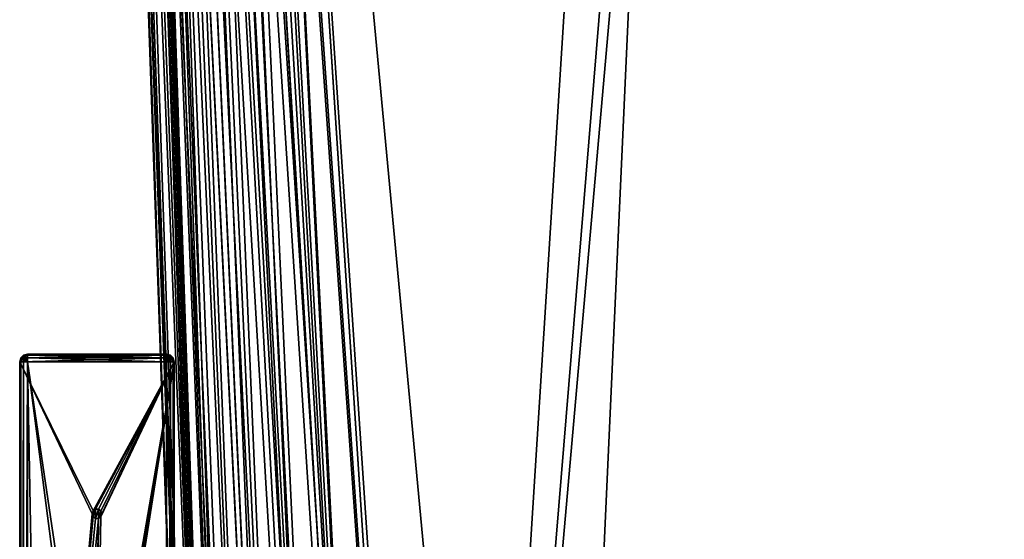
# Model space of a CAD drawing. Header units: millimetres. Extents: x -180 to 180, y -42 to 450.
# Tile 159 of 256: x -168 to -65, y 150 to 204. Entities that reach past the tile are written whole.
import ezdxf

# ---------------------------------------------------------------- set-up
doc = ezdxf.new("R2010")
doc.units = ezdxf.units.MM
doc.header["$LTSCALE"] = 65.185185
for name, color, linetype in [('102', 7, 'CONTINUOUS'), ('1570', 7, 'CONTINUOUS'), ('1591', 7, 'CONTINUOUS'), ('1592', 7, 'CONTINUOUS'), ('1604', 7, 'CONTINUOUS'), ('1645', 7, 'CONTINUOUS'), ('1714', 7, 'CONTINUOUS'), ('1735', 7, 'CONTINUOUS'), ('1743', 7, 'CONTINUOUS'), ('1744', 7, 'CONTINUOUS'), ('1752', 7, 'CONTINUOUS'), ('197', 7, 'CONTINUOUS'), ('198', 7, 'CONTINUOUS'), ('199', 7, 'CONTINUOUS'), ('84', 7, 'CONTINUOUS'), ('86', 7, 'CONTINUOUS'), ('88', 7, 'CONTINUOUS'), ('90', 7, 'CONTINUOUS'), ('91', 7, 'CONTINUOUS'), ('92', 7, 'CONTINUOUS'), ('93', 7, 'CONTINUOUS'), ('94', 7, 'CONTINUOUS'), ('95', 7, 'CONTINUOUS'), ('96', 7, 'CONTINUOUS'), ('97', 7, 'CONTINUOUS')]:
    doc.layers.add(name, color=color, linetype=linetype)

msp = doc.modelspace()

# ---------------------------------------------------------------- linework, layer by layer
at = {"layer": '102', "linetype": 'Continuous'}
for points in [[(-166.71, 169.56), (-152.29, 169.56), (-152.29, 169.56, -17.7), (-166.71, 169.56)], [(-166.71, 169.56, -17.7), (-166.71, 169.56), (-152.29, 169.56, -17.7), (-166.71, 169.56, -17.7)]]:
    msp.add_3dface(points, dxfattribs=at)
at = {"layer": '1570', "linetype": 'Continuous'}
for points in [[(146.34, 371, -331.45), (-146.34, 371, -331.45), (-124.61, 38.79, -319.85), (146.34, 371, -331.45)], [(-123.97, 38.79, -319.85), (146.34, 371, -331.45), (-124.61, 38.79, -319.85), (-123.97, 38.79, -319.85)], [(146.34, 371, -331.45), (-123.97, 38.79, -319.85), (123.97, 38.79, -319.85), (146.34, 371, -331.45)]]:
    msp.add_3dface(points, dxfattribs=at)
at = {"layer": '1591', "linetype": 'Continuous'}
for points in [[(-146.34, 371, -15.55), (146.34, 371, -15.55), (124.61, 38.79, -27.15), (-146.34, 371, -15.55)], [(-124.61, 38.79, -27.15), (-146.34, 371, -15.55), (-123.97, 38.79, -27.15), (-124.61, 38.79, -27.15)], [(-123.97, 38.79, -27.15), (-146.34, 371, -15.55), (123.97, 38.79, -27.15), (-123.97, 38.79, -27.15)], [(123.97, 38.79, -27.15), (-146.34, 371, -15.55), (124.61, 38.79, -27.15), (123.97, 38.79, -27.15)]]:
    msp.add_3dface(points, dxfattribs=at)
at = {"layer": '1592', "linetype": 'Continuous'}
for points in [[(-157.95, 371, -27.16), (-157.85, 371, -25.64), (-146.35, 38.79, -48.89), (-157.95, 371, -27.16)], [(-157.85, 371, -25.64), (-157.56, 371, -24.15), (-145.8, 38.71, -44.05), (-157.85, 371, -25.64)], [(-146.35, 38.79, -48.89), (-157.85, 371, -25.64), (-145.8, 38.71, -44.05), (-146.35, 38.79, -48.89)], [(-157.56, 371, -24.15), (-157.07, 371, -22.71), (-145.8, 38.71, -44.05), (-157.56, 371, -24.15)], [(-157.07, 371, -22.71), (-156.4, 371, -21.35), (-144.2, 38.66, -39.46), (-157.07, 371, -22.71)], [(-145.8, 38.71, -44.05), (-157.07, 371, -22.71), (-144.2, 38.66, -39.46), (-145.8, 38.71, -44.05)], [(-156.4, 371, -21.35), (-155.56, 371, -20.09), (-144.2, 38.66, -39.46), (-156.4, 371, -21.35)], [(-155.56, 371, -20.09), (-154.56, 371, -18.95), (-141.61, 38.63, -35.34), (-155.56, 371, -20.09)], [(-144.2, 38.66, -39.46), (-155.56, 371, -20.09), (-141.61, 38.63, -35.34), (-144.2, 38.66, -39.46)], [(-154.56, 371, -18.95), (-153.42, 371, -17.95), (-138.17, 38.63, -31.9), (-154.56, 371, -18.95)], [(-141.61, 38.63, -35.34), (-154.56, 371, -18.95), (-138.17, 38.63, -31.9), (-141.61, 38.63, -35.34)], [(-153.42, 371, -17.95), (-152.15, 371, -17.1), (-138.17, 38.63, -31.9), (-153.42, 371, -17.95)], [(-152.15, 371, -17.1), (-150.79, 371, -16.43), (-134.05, 38.66, -29.31), (-152.15, 371, -17.1)], [(-138.17, 38.63, -31.9), (-152.15, 371, -17.1), (-134.05, 38.66, -29.31), (-138.17, 38.63, -31.9)], [(-150.79, 371, -16.43), (-149.35, 371, -15.94), (-134.05, 38.66, -29.31), (-150.79, 371, -16.43)], [(-149.35, 371, -15.94), (-147.86, 371, -15.65), (-129.45, 38.71, -27.7), (-149.35, 371, -15.94)], [(-134.05, 38.66, -29.31), (-149.35, 371, -15.94), (-129.45, 38.71, -27.7), (-134.05, 38.66, -29.31)], [(-147.86, 371, -15.65), (-146.34, 371, -15.55), (-129.45, 38.71, -27.7), (-147.86, 371, -15.65)], [(-146.34, 371, -15.55), (-124.61, 38.79, -27.15), (-129.45, 38.71, -27.7), (-146.34, 371, -15.55)]]:
    msp.add_3dface(points, dxfattribs=at)
at = {"layer": '1604', "linetype": 'Continuous'}
for points in [[(-157.95, 371, -319.84), (-157.95, 371, -27.16), (-146.35, 38.79, -48.89), (-157.95, 371, -319.84)], [(-157.95, 371, -319.84), (-146.35, 38.79, -48.89), (-146.35, 38.79, -49.53), (-157.95, 371, -319.84)], [(-157.95, 371, -319.84), (-146.35, 38.79, -49.53), (-146.35, 38.79, -297.47), (-157.95, 371, -319.84)], [(-146.35, 38.79, -298.11), (-157.95, 371, -319.84), (-146.35, 38.79, -297.47), (-146.35, 38.79, -298.11)]]:
    msp.add_3dface(points, dxfattribs=at)
at = {"layer": '1645', "linetype": 'Continuous'}
for points in [[(-157.85, 371, -321.36), (-157.95, 371, -319.84), (-145.8, 38.71, -302.95), (-157.85, 371, -321.36)], [(-157.95, 371, -319.84), (-146.35, 38.79, -298.11), (-145.8, 38.71, -302.95), (-157.95, 371, -319.84)], [(-157.56, 371, -322.85), (-157.85, 371, -321.36), (-145.8, 38.71, -302.95), (-157.56, 371, -322.85)], [(-157.07, 371, -324.28), (-157.56, 371, -322.85), (-144.2, 38.66, -307.54), (-157.07, 371, -324.28)], [(-157.56, 371, -322.85), (-145.8, 38.71, -302.95), (-144.2, 38.66, -307.54), (-157.56, 371, -322.85)], [(-156.4, 371, -325.64), (-157.07, 371, -324.28), (-144.2, 38.66, -307.54), (-156.4, 371, -325.64)], [(-155.56, 371, -326.91), (-156.4, 371, -325.64), (-141.61, 38.63, -311.66), (-155.56, 371, -326.91)], [(-156.4, 371, -325.64), (-144.2, 38.66, -307.54), (-141.61, 38.63, -311.66), (-156.4, 371, -325.64)], [(-154.56, 371, -328.05), (-155.56, 371, -326.91), (-141.61, 38.63, -311.66), (-154.56, 371, -328.05)], [(-153.42, 371, -329.05), (-154.56, 371, -328.05), (-138.17, 38.63, -315.1), (-153.42, 371, -329.05)], [(-154.56, 371, -328.05), (-141.61, 38.63, -311.66), (-138.17, 38.63, -315.1), (-154.56, 371, -328.05)], [(-152.15, 371, -329.9), (-153.42, 371, -329.05), (-134.05, 38.66, -317.69), (-152.15, 371, -329.9)], [(-153.42, 371, -329.05), (-138.17, 38.63, -315.1), (-134.05, 38.66, -317.69), (-153.42, 371, -329.05)], [(-150.78, 371, -330.57), (-152.15, 371, -329.9), (-134.05, 38.66, -317.69), (-150.78, 371, -330.57)], [(-149.35, 371, -331.06), (-150.78, 371, -330.57), (-129.45, 38.71, -319.3), (-149.35, 371, -331.06)], [(-150.78, 371, -330.57), (-134.05, 38.66, -317.69), (-129.45, 38.71, -319.3), (-150.78, 371, -330.57)], [(-147.86, 371, -331.35), (-149.35, 371, -331.06), (-129.45, 38.71, -319.3), (-147.86, 371, -331.35)], [(-146.34, 371, -331.45), (-147.86, 371, -331.35), (-124.61, 38.79, -319.85), (-146.34, 371, -331.45)], [(-124.61, 38.79, -319.85), (-147.86, 371, -331.35), (-129.45, 38.71, -319.3), (-124.61, 38.79, -319.85)]]:
    msp.add_3dface(points, dxfattribs=at)
at = {"layer": '1714', "linetype": 'Continuous'}
for points in [[(-100.75, 369, -13.62), (-146.21, 369, -13.62), (-123.06, 15, -25.98), (-100.75, 369, -13.62)], [(-100.75, 369, -13.62), (-123.06, 15, -25.98), (-100.75, 286, -16.51), (-100.75, 369, -13.62)], [(-123.06, 15, -25.98), (-113.04, 15, -25.98), (100.75, 286, -16.51), (-123.06, 15, -25.98)], [(-100.75, 286, -16.51), (-123.06, 15, -25.98), (-99.25, 286, -16.51), (-100.75, 286, -16.51)], [(-99.25, 286, -16.51), (-123.06, 15, -25.98), (99.25, 286, -16.51), (-99.25, 286, -16.51)], [(99.25, 286, -16.51), (-123.06, 15, -25.98), (100.75, 286, -16.51), (99.25, 286, -16.51)], [(100.75, 286, -16.51), (-113.04, 15, -25.98), (113.04, 15, -25.98), (100.75, 286, -16.51)]]:
    msp.add_3dface(points, dxfattribs=at)
at = {"layer": '1735', "linetype": 'Continuous'}
for points in [[(-146.21, 369, -333.38), (-100.75, 286, -330.49), (-113.04, 15, -321.02), (-146.21, 369, -333.38)], [(-123.06, 15, -321.02), (-146.21, 369, -333.38), (-113.04, 15, -321.02), (-123.06, 15, -321.02)], [(-113.04, 15, -321.02), (-100.75, 286, -330.49), (113.04, 15, -321.02), (-113.04, 15, -321.02)], [(-100.75, 286, -330.49), (-99.25, 286, -330.49), (123.06, 15, -321.02), (-100.75, 286, -330.49)], [(113.04, 15, -321.02), (-100.75, 286, -330.49), (123.06, 15, -321.02), (113.04, 15, -321.02)], [(123.06, 15, -321.02), (-99.25, 286, -330.49), (99.25, 286, -330.49), (123.06, 15, -321.02)]]:
    msp.add_3dface(points, dxfattribs=at)
at = {"layer": '1743', "linetype": 'Continuous'}
for points in [[(-159.88, 369, -319.71), (-159.77, 369, -321.5), (-147.52, 15, -296.56), (-159.88, 369, -319.71)], [(-159.77, 369, -321.5), (-159.42, 369, -323.26), (-146.91, 15, -302.01), (-159.77, 369, -321.5)], [(-147.52, 15, -296.56), (-159.77, 369, -321.5), (-146.91, 15, -302.01), (-147.52, 15, -296.56)], [(-159.42, 369, -323.26), (-158.85, 369, -324.95), (-146.91, 15, -302.01), (-159.42, 369, -323.26)], [(-158.85, 369, -324.95), (-158.06, 369, -326.55), (-145.11, 15, -307.17), (-158.85, 369, -324.95)], [(-146.91, 15, -302.01), (-158.85, 369, -324.95), (-145.11, 15, -307.17), (-146.91, 15, -302.01)], [(-158.06, 369, -326.55), (-157.07, 369, -328.03), (-145.11, 15, -307.17), (-158.06, 369, -326.55)], [(-157.07, 369, -328.03), (-155.89, 369, -329.38), (-142.19, 15, -311.81), (-157.07, 369, -328.03)], [(-145.11, 15, -307.17), (-157.07, 369, -328.03), (-142.19, 15, -311.81), (-145.11, 15, -307.17)], [(-155.89, 369, -329.38), (-154.55, 369, -330.56), (-138.32, 15, -315.69), (-155.89, 369, -329.38)], [(-142.19, 15, -311.81), (-155.89, 369, -329.38), (-138.32, 15, -315.69), (-142.19, 15, -311.81)], [(-154.55, 369, -330.56), (-153.06, 369, -331.55), (-138.32, 15, -315.69), (-154.55, 369, -330.56)], [(-153.06, 369, -331.55), (-151.45, 369, -332.34), (-133.68, 15, -318.6), (-153.06, 369, -331.55)], [(-138.32, 15, -315.69), (-153.06, 369, -331.55), (-133.68, 15, -318.6), (-138.32, 15, -315.69)], [(-151.45, 369, -332.34), (-149.76, 369, -332.92), (-133.68, 15, -318.6), (-151.45, 369, -332.34)], [(-149.76, 369, -332.92), (-148, 369, -333.27), (-128.51, 15, -320.41), (-149.76, 369, -332.92)], [(-133.68, 15, -318.6), (-149.76, 369, -332.92), (-128.51, 15, -320.41), (-133.68, 15, -318.6)], [(-148, 369, -333.27), (-146.21, 369, -333.38), (-128.51, 15, -320.41), (-148, 369, -333.27)], [(-146.21, 369, -333.38), (-123.06, 15, -321.02), (-128.51, 15, -320.41), (-146.21, 369, -333.38)]]:
    msp.add_3dface(points, dxfattribs=at)
at = {"layer": '1744', "linetype": 'Continuous'}
for points in [[(-159.88, 369, -27.29), (-156.99, 286, -72.75), (-147.52, 15, -60.46), (-159.88, 369, -27.29)], [(-147.52, 15, -50.44), (-159.88, 369, -27.29), (-147.52, 15, -60.46), (-147.52, 15, -50.44)], [(-159.88, 369, -274.25), (-159.88, 369, -319.71), (-147.52, 15, -296.56), (-159.88, 369, -274.25)], [(-159.88, 369, -274.25), (-147.52, 15, -296.56), (-156.99, 286, -274.25), (-159.88, 369, -274.25)], [(-156.99, 286, -74.25), (-147.52, 15, -296.56), (-156.99, 286, -72.75), (-156.99, 286, -74.25)], [(-147.52, 15, -296.56), (-156.99, 286, -74.25), (-156.99, 286, -272.75), (-147.52, 15, -296.56)], [(-156.99, 286, -72.75), (-147.52, 15, -296.56), (-147.52, 15, -286.54), (-156.99, 286, -72.75)], [(-156.99, 286, -274.25), (-147.52, 15, -296.56), (-156.99, 286, -272.75), (-156.99, 286, -274.25)], [(-147.52, 15, -60.46), (-156.99, 286, -72.75), (-147.52, 15, -286.54), (-147.52, 15, -60.46)]]:
    msp.add_3dface(points, dxfattribs=at)
at = {"layer": '1752', "linetype": 'Continuous'}
for points in [[(-159.77, 369, -25.5), (-159.88, 369, -27.29), (-146.91, 15, -44.99), (-159.77, 369, -25.5)], [(-159.88, 369, -27.29), (-147.52, 15, -50.44), (-146.91, 15, -44.99), (-159.88, 369, -27.29)], [(-159.42, 369, -23.75), (-159.77, 369, -25.5), (-146.91, 15, -44.99), (-159.42, 369, -23.75)], [(-158.85, 369, -22.06), (-159.42, 369, -23.75), (-145.1, 15, -39.82), (-158.85, 369, -22.06)], [(-145.1, 15, -39.82), (-159.42, 369, -23.75), (-146.91, 15, -44.99), (-145.1, 15, -39.82)], [(-158.06, 369, -20.46), (-158.85, 369, -22.06), (-145.1, 15, -39.82), (-158.06, 369, -20.46)], [(-157.07, 369, -18.97), (-158.06, 369, -20.46), (-142.19, 15, -35.18), (-157.07, 369, -18.97)], [(-142.19, 15, -35.18), (-158.06, 369, -20.46), (-145.1, 15, -39.82), (-142.19, 15, -35.18)], [(-155.89, 369, -17.62), (-157.07, 369, -18.97), (-142.19, 15, -35.18), (-155.89, 369, -17.62)], [(-154.54, 369, -16.44), (-155.89, 369, -17.62), (-138.33, 15, -31.32), (-154.54, 369, -16.44)], [(-138.33, 15, -31.32), (-155.89, 369, -17.62), (-142.19, 15, -35.18), (-138.33, 15, -31.32)], [(-153.05, 369, -15.45), (-154.54, 369, -16.44), (-133.69, 15, -28.4), (-153.05, 369, -15.45)], [(-133.69, 15, -28.4), (-154.54, 369, -16.44), (-138.33, 15, -31.32), (-133.69, 15, -28.4)], [(-151.45, 369, -14.65), (-153.05, 369, -15.45), (-133.69, 15, -28.4), (-151.45, 369, -14.65)], [(-149.75, 369, -14.08), (-151.45, 369, -14.65), (-128.51, 15, -26.59), (-149.75, 369, -14.08)], [(-128.51, 15, -26.59), (-151.45, 369, -14.65), (-133.69, 15, -28.4), (-128.51, 15, -26.59)], [(-148, 369, -13.73), (-149.75, 369, -14.08), (-128.51, 15, -26.59), (-148, 369, -13.73)], [(-146.21, 369, -13.62), (-148, 369, -13.73), (-123.06, 15, -25.98), (-146.21, 369, -13.62)], [(-123.06, 15, -25.98), (-148, 369, -13.73), (-128.51, 15, -26.59), (-123.06, 15, -25.98)]]:
    msp.add_3dface(points, dxfattribs=at)
at = {"layer": '197', "linetype": 'Continuous'}
for points in [[(-159.9, 153.3), (-160, 153), (-159.9, 153.29, 10), (-159.9, 153.3)], [(-159.9, 153.29, 10), (-160, 153), (-160, 153, 10), (-159.9, 153.29, 10)], [(-159.65, 153.48), (-159.9, 153.3), (-159.66, 153.48, 10), (-159.65, 153.48)], [(-159.66, 153.48, 10), (-159.9, 153.3), (-159.9, 153.29, 10), (-159.66, 153.48, 10)], [(-159.35, 153.48, 10), (-159.65, 153.48), (-159.66, 153.48, 10), (-159.35, 153.48, 10)], [(-159.34, 153.48), (-159.65, 153.48), (-159.35, 153.48, 10), (-159.34, 153.48)], [(-159.1, 153.3, 10), (-159.34, 153.48), (-159.35, 153.48, 10), (-159.1, 153.3, 10)], [(-159.1, 153.29), (-159.34, 153.48), (-159.1, 153.3, 10), (-159.1, 153.29)], [(-159, 153, 10), (-159.1, 153.29), (-159.1, 153.3, 10), (-159, 153, 10)], [(-159, 153), (-159.1, 153.29), (-159, 153, 10), (-159, 153)]]:
    msp.add_3dface(points, dxfattribs=at)
at = {"layer": '198', "linetype": 'Continuous'}
for points in [[(-160, 153), (-159.9, 152.71), (-160, 153, 10), (-160, 153)], [(-160, 153, 10), (-159.9, 152.71), (-159.9, 152.7, 10), (-160, 153, 10)], [(-159.9, 152.71), (-159.66, 152.52), (-159.9, 152.7, 10), (-159.9, 152.71)], [(-159.9, 152.7, 10), (-159.66, 152.52), (-159.65, 152.52, 10), (-159.9, 152.7, 10)], [(-159.66, 152.52), (-159.35, 152.52), (-159.65, 152.52, 10), (-159.66, 152.52)], [(-159.65, 152.52, 10), (-159.35, 152.52), (-159.34, 152.52, 10), (-159.65, 152.52, 10)], [(-159.35, 152.52), (-159.1, 152.7), (-159.34, 152.52, 10), (-159.35, 152.52)], [(-159.34, 152.52, 10), (-159.1, 152.7), (-159.1, 152.71, 10), (-159.34, 152.52, 10)], [(-159.1, 152.7), (-159, 153), (-159.1, 152.71, 10), (-159.1, 152.7)], [(-159, 153), (-159, 153, 10), (-159.1, 152.71, 10), (-159, 153)]]:
    msp.add_3dface(points, dxfattribs=at)
at = {"layer": '199', "linetype": 'Continuous'}
for points in [[(-159.9, 153.29, 10), (-160, 153, 10), (-159.9, 152.7, 10), (-159.9, 153.29, 10)], [(-159.66, 153.48, 10), (-159.9, 153.29, 10), (-159.9, 152.7, 10), (-159.66, 153.48, 10)], [(-159.66, 153.48, 10), (-159.9, 152.7, 10), (-159.65, 152.52, 10), (-159.66, 153.48, 10)], [(-159.35, 153.48, 10), (-159.66, 153.48, 10), (-159.65, 152.52, 10), (-159.35, 153.48, 10)], [(-159.35, 153.48, 10), (-159.65, 152.52, 10), (-159.34, 152.52, 10), (-159.35, 153.48, 10)], [(-159.1, 153.3, 10), (-159.35, 153.48, 10), (-159.34, 152.52, 10), (-159.1, 153.3, 10)], [(-159.1, 153.3, 10), (-159.34, 152.52, 10), (-159.1, 152.71, 10), (-159.1, 153.3, 10)], [(-159, 153, 10), (-159.1, 153.3, 10), (-159.1, 152.71, 10), (-159, 153, 10)]]:
    msp.add_3dface(points, dxfattribs=at)
at = {"layer": '84', "linetype": 'Continuous'}
for points in [[(-167.11, 169.45), (-167.4, 169.16), (-151.89, 169.45), (-167.11, 169.45)], [(-151.89, 169.45), (-167.4, 169.16), (-151.6, 169.16), (-151.89, 169.45)], [(-166.71, 169.56), (-167.11, 169.45), (-152.29, 169.56), (-166.71, 169.56)], [(-152.29, 169.56), (-167.11, 169.45), (-151.89, 169.45), (-152.29, 169.56)], [(-167.4, 169.16), (-167.51, 168.76), (-151.6, 169.16), (-167.4, 169.16)], [(-151.6, 169.16), (-167.51, 168.76), (-151.49, 168.76), (-151.6, 169.16)], [(-167.51, 168.76), (-167.51, 70.9), (-160, 153), (-167.51, 168.76)], [(-151.49, 168.76), (-167.51, 168.76), (-159.9, 153.3), (-151.49, 168.76)], [(-159.9, 153.3), (-167.51, 168.76), (-160, 153), (-159.9, 153.3)], [(-159.65, 153.48), (-151.49, 168.76), (-159.9, 153.3), (-159.65, 153.48)], [(-159.34, 153.48), (-151.49, 168.76), (-159.65, 153.48), (-159.34, 153.48)], [(-151.49, 168.76), (-159.1, 152.7), (-159.65, 121.48), (-151.49, 168.76)], [(-159.34, 121.48), (-151.49, 168.76), (-159.65, 121.48), (-159.34, 121.48)], [(-159.1, 153.29), (-151.49, 168.76), (-159.34, 153.48), (-159.1, 153.29)], [(-159.1, 121.29), (-151.49, 168.76), (-159.34, 121.48), (-159.1, 121.29)], [(-159, 153), (-151.49, 168.76), (-159.1, 153.29), (-159, 153)], [(-151.49, 168.76), (-159, 153), (-159.1, 152.7), (-151.49, 168.76)], [(-159, 121), (-151.49, 168.76), (-159.1, 121.29), (-159, 121)], [(-151.49, 70.9), (-151.49, 168.76), (-159, 121), (-151.49, 70.9)], [(-160, 153), (-167.51, 70.9), (-159.9, 152.71), (-160, 153)], [(-159.9, 152.71), (-167.51, 70.9), (-159.66, 152.52), (-159.9, 152.71)], [(-159.66, 152.52), (-167.51, 70.9), (-159.35, 152.52), (-159.66, 152.52)], [(-159.35, 152.52), (-167.51, 70.9), (-160, 121), (-159.35, 152.52)], [(-159.9, 121.3), (-159.35, 152.52), (-160, 121), (-159.9, 121.3)], [(-159.65, 121.48), (-159.35, 152.52), (-159.9, 121.3), (-159.65, 121.48)], [(-159.1, 152.7), (-159.35, 152.52), (-159.65, 121.48), (-159.1, 152.7)]]:
    msp.add_3dface(points, dxfattribs=at)
at = {"layer": '86', "linetype": 'Continuous'}
for points in [[(-154.1, 71.6, -18.5), (-164.9, 71.6, -18.5), (-166.71, 168.76, -18.5), (-154.1, 71.6, -18.5)], [(-166.71, 168.76, -18.5), (-164.9, 71.6, -18.5), (-166.71, 71.6, -18.5), (-166.71, 168.76, -18.5)], [(-152.29, 71.6, -18.5), (-154.1, 71.6, -18.5), (-166.71, 168.76, -18.5), (-152.29, 71.6, -18.5)], [(-152.29, 168.76, -18.5), (-152.29, 71.6, -18.5), (-166.71, 168.76, -18.5), (-152.29, 168.76, -18.5)]]:
    msp.add_3dface(points, dxfattribs=at)
at = {"layer": '88', "linetype": 'Continuous'}
for points in [[(-167.51, 168.76, -17.7), (-167.4, 168.76, -18.1), (-167.51, 70.9, -17.7), (-167.51, 168.76, -17.7)], [(-167.51, 70.9, -17.7), (-167.4, 168.76, -18.1), (-167.5, 70.86, -17.81), (-167.51, 70.9, -17.7)], [(-167.4, 168.76, -18.1), (-167.48, 70.83, -17.91), (-167.5, 70.86, -17.81), (-167.4, 168.76, -18.1)], [(-167.34, 70.97, -18.19), (-167.48, 70.83, -17.91), (-167.4, 168.76, -18.1), (-167.34, 70.97, -18.19)], [(-167.11, 168.76, -18.39), (-167.34, 70.97, -18.19), (-167.4, 168.76, -18.1), (-167.11, 168.76, -18.39)], [(-167.07, 71.24, -18.41), (-167.34, 70.97, -18.19), (-167.11, 168.76, -18.39), (-167.07, 71.24, -18.41)], [(-166.71, 168.76, -18.5), (-167.07, 71.24, -18.41), (-167.11, 168.76, -18.39), (-166.71, 168.76, -18.5)], [(-166.71, 168.76, -18.5), (-166.71, 71.6, -18.5), (-167.07, 71.24, -18.41), (-166.71, 168.76, -18.5)]]:
    msp.add_3dface(points, dxfattribs=at)
at = {"layer": '90', "linetype": 'Continuous'}
for points in [[(-167.51, 70.9), (-167.51, 168.76), (-167.51, 70.9, -17.7), (-167.51, 70.9)], [(-167.51, 168.76), (-167.51, 168.76, -17.7), (-167.51, 70.9, -17.7), (-167.51, 168.76)]]:
    msp.add_3dface(points, dxfattribs=at)
at = {"layer": '91', "linetype": 'Continuous'}
for points in [[(-167.4, 169.16), (-167.11, 169.45), (-167.4, 169.16, -17.7), (-167.4, 169.16)], [(-167.4, 169.16, -17.7), (-167.11, 169.45), (-167.11, 169.45, -17.7), (-167.4, 169.16, -17.7)], [(-167.11, 169.45), (-166.71, 169.56), (-167.11, 169.45, -17.7), (-167.11, 169.45)], [(-167.11, 169.45, -17.7), (-166.71, 169.56), (-166.71, 169.56, -17.7), (-167.11, 169.45, -17.7)], [(-167.51, 168.76), (-167.4, 169.16), (-167.51, 168.76, -17.7), (-167.51, 168.76)], [(-167.51, 168.76, -17.7), (-167.4, 169.16), (-167.4, 169.16, -17.7), (-167.51, 168.76, -17.7)]]:
    msp.add_3dface(points, dxfattribs=at)
at = {"layer": '92', "linetype": 'Continuous'}
for points in [[(-167.4, 169.16, -17.7), (-167.11, 169.45, -17.7), (-167.05, 169.36, -18.12), (-167.4, 169.16, -17.7)], [(-167.11, 169.45, -17.7), (-166.71, 169.56, -17.7), (-166.71, 169.45, -18.1), (-167.11, 169.45, -17.7)], [(-167.05, 169.36, -18.12), (-167.11, 169.45, -17.7), (-166.71, 169.45, -18.1), (-167.05, 169.36, -18.12)], [(-166.71, 169.16, -18.39), (-167.05, 169.36, -18.12), (-166.71, 169.45, -18.1), (-166.71, 169.16, -18.39)], [(-167.51, 168.76, -17.7), (-167.4, 169.16, -17.7), (-167.31, 169.1, -18.12), (-167.51, 168.76, -17.7)], [(-167.4, 168.76, -18.1), (-167.51, 168.76, -17.7), (-167.31, 169.1, -18.12), (-167.4, 168.76, -18.1)], [(-167.31, 169.1, -18.12), (-167.4, 169.16, -17.7), (-167.05, 169.36, -18.12), (-167.31, 169.1, -18.12)], [(-167.04, 168.94, -18.41), (-167.4, 168.76, -18.1), (-167.31, 169.1, -18.12), (-167.04, 168.94, -18.41)], [(-167.11, 168.76, -18.39), (-167.4, 168.76, -18.1), (-167.04, 168.94, -18.41), (-167.11, 168.76, -18.39)], [(-166.89, 169.09, -18.41), (-167.31, 169.1, -18.12), (-167.05, 169.36, -18.12), (-166.89, 169.09, -18.41)], [(-167.04, 168.94, -18.41), (-167.31, 169.1, -18.12), (-166.89, 169.09, -18.41), (-167.04, 168.94, -18.41)], [(-166.71, 168.76, -18.5), (-167.11, 168.76, -18.39), (-167.04, 168.94, -18.41), (-166.71, 168.76, -18.5)], [(-166.89, 169.09, -18.41), (-167.05, 169.36, -18.12), (-166.71, 169.16, -18.39), (-166.89, 169.09, -18.41)], [(-166.71, 168.76, -18.5), (-167.04, 168.94, -18.41), (-166.89, 169.09, -18.41), (-166.71, 168.76, -18.5)], [(-166.71, 168.76, -18.5), (-166.89, 169.09, -18.41), (-166.71, 169.16, -18.39), (-166.71, 168.76, -18.5)]]:
    msp.add_3dface(points, dxfattribs=at)
at = {"layer": '93', "linetype": 'Continuous'}
for points in [[(-166.71, 169.45, -18.1), (-166.71, 169.56, -17.7), (-152.29, 169.45, -18.1), (-166.71, 169.45, -18.1)], [(-152.29, 169.45, -18.1), (-166.71, 169.56, -17.7), (-152.29, 169.56, -17.7), (-152.29, 169.45, -18.1)], [(-166.71, 169.16, -18.39), (-166.71, 169.45, -18.1), (-152.29, 169.16, -18.39), (-166.71, 169.16, -18.39)], [(-152.29, 169.16, -18.39), (-166.71, 169.45, -18.1), (-152.29, 169.45, -18.1), (-152.29, 169.16, -18.39)], [(-152.29, 168.76, -18.5), (-166.71, 168.76, -18.5), (-166.71, 169.16, -18.39), (-152.29, 168.76, -18.5)], [(-152.29, 168.76, -18.5), (-166.71, 169.16, -18.39), (-152.29, 169.16, -18.39), (-152.29, 168.76, -18.5)]]:
    msp.add_3dface(points, dxfattribs=at)
at = {"layer": '94', "linetype": 'Continuous'}
for points in [[(-152.29, 169.45, -18.1), (-152.29, 169.56, -17.7), (-151.95, 169.36, -18.12), (-152.29, 169.45, -18.1)], [(-151.95, 169.36, -18.12), (-152.29, 169.56, -17.7), (-151.89, 169.45, -17.7), (-151.95, 169.36, -18.12)], [(-152.29, 169.16, -18.39), (-152.29, 169.45, -18.1), (-152.11, 169.09, -18.41), (-152.29, 169.16, -18.39)], [(-152.11, 169.09, -18.41), (-152.29, 169.45, -18.1), (-151.95, 169.36, -18.12), (-152.11, 169.09, -18.41)], [(-151.95, 169.36, -18.12), (-151.89, 169.45, -17.7), (-151.7, 169.1, -18.12), (-151.95, 169.36, -18.12)], [(-151.89, 169.45, -17.7), (-151.6, 169.16, -17.7), (-151.7, 169.1, -18.12), (-151.89, 169.45, -17.7)], [(-152.29, 168.76, -18.5), (-152.29, 169.16, -18.39), (-152.11, 169.09, -18.41), (-152.29, 168.76, -18.5)], [(-152.29, 168.76, -18.5), (-152.11, 169.09, -18.41), (-151.96, 168.94, -18.41), (-152.29, 168.76, -18.5)], [(-152.29, 168.76, -18.5), (-151.96, 168.94, -18.41), (-151.89, 168.76, -18.39), (-152.29, 168.76, -18.5)], [(-152.11, 169.09, -18.41), (-151.95, 169.36, -18.12), (-151.96, 168.94, -18.41), (-152.11, 169.09, -18.41)], [(-151.96, 168.94, -18.41), (-151.95, 169.36, -18.12), (-151.7, 169.1, -18.12), (-151.96, 168.94, -18.41)], [(-151.96, 168.94, -18.41), (-151.7, 169.1, -18.12), (-151.89, 168.76, -18.39), (-151.96, 168.94, -18.41)], [(-151.89, 168.76, -18.39), (-151.7, 169.1, -18.12), (-151.6, 168.76, -18.1), (-151.89, 168.76, -18.39)], [(-151.7, 169.1, -18.12), (-151.6, 169.16, -17.7), (-151.6, 168.76, -18.1), (-151.7, 169.1, -18.12)], [(-151.6, 169.16, -17.7), (-151.49, 168.76, -17.7), (-151.6, 168.76, -18.1), (-151.6, 169.16, -17.7)]]:
    msp.add_3dface(points, dxfattribs=at)
at = {"layer": '95', "linetype": 'Continuous'}
for points in [[(-152.29, 169.56), (-151.89, 169.45), (-151.89, 169.45, -17.7), (-152.29, 169.56)], [(-152.29, 169.56, -17.7), (-152.29, 169.56), (-151.89, 169.45, -17.7), (-152.29, 169.56, -17.7)], [(-151.89, 169.45), (-151.6, 169.16), (-151.89, 169.45, -17.7), (-151.89, 169.45)], [(-151.89, 169.45, -17.7), (-151.6, 169.16), (-151.6, 169.16, -17.7), (-151.89, 169.45, -17.7)], [(-151.6, 169.16), (-151.49, 168.76), (-151.6, 169.16, -17.7), (-151.6, 169.16)], [(-151.6, 169.16, -17.7), (-151.49, 168.76), (-151.49, 168.76, -17.7), (-151.6, 169.16, -17.7)]]:
    msp.add_3dface(points, dxfattribs=at)
at = {"layer": '96', "linetype": 'Continuous'}
for points in [[(-151.49, 168.76), (-151.49, 70.9), (-151.49, 168.76, -17.7), (-151.49, 168.76)], [(-151.49, 168.76, -17.7), (-151.49, 70.9), (-151.49, 70.9, -17.7), (-151.49, 168.76, -17.7)]]:
    msp.add_3dface(points, dxfattribs=at)
at = {"layer": '97', "linetype": 'Continuous'}
for points in [[(-152.29, 71.6, -18.5), (-152.29, 168.76, -18.5), (-151.89, 168.76, -18.39), (-152.29, 71.6, -18.5)], [(-152.29, 71.6, -18.5), (-151.89, 168.76, -18.39), (-151.93, 71.24, -18.41), (-152.29, 71.6, -18.5)], [(-151.93, 71.24, -18.41), (-151.89, 168.76, -18.39), (-151.66, 70.97, -18.19), (-151.93, 71.24, -18.41)], [(-151.89, 168.76, -18.39), (-151.6, 168.76, -18.1), (-151.66, 70.97, -18.19), (-151.89, 168.76, -18.39)], [(-151.66, 70.97, -18.19), (-151.6, 168.76, -18.1), (-151.52, 70.83, -17.91), (-151.66, 70.97, -18.19)], [(-151.6, 168.76, -18.1), (-151.49, 168.76, -17.7), (-151.52, 70.83, -17.91), (-151.6, 168.76, -18.1)], [(-151.52, 70.83, -17.91), (-151.49, 168.76, -17.7), (-151.5, 70.86, -17.81), (-151.52, 70.83, -17.91)], [(-151.49, 168.76, -17.7), (-151.49, 70.9, -17.7), (-151.5, 70.86, -17.81), (-151.49, 168.76, -17.7)]]:
    msp.add_3dface(points, dxfattribs=at)

doc.saveas('drawing.dxf')
